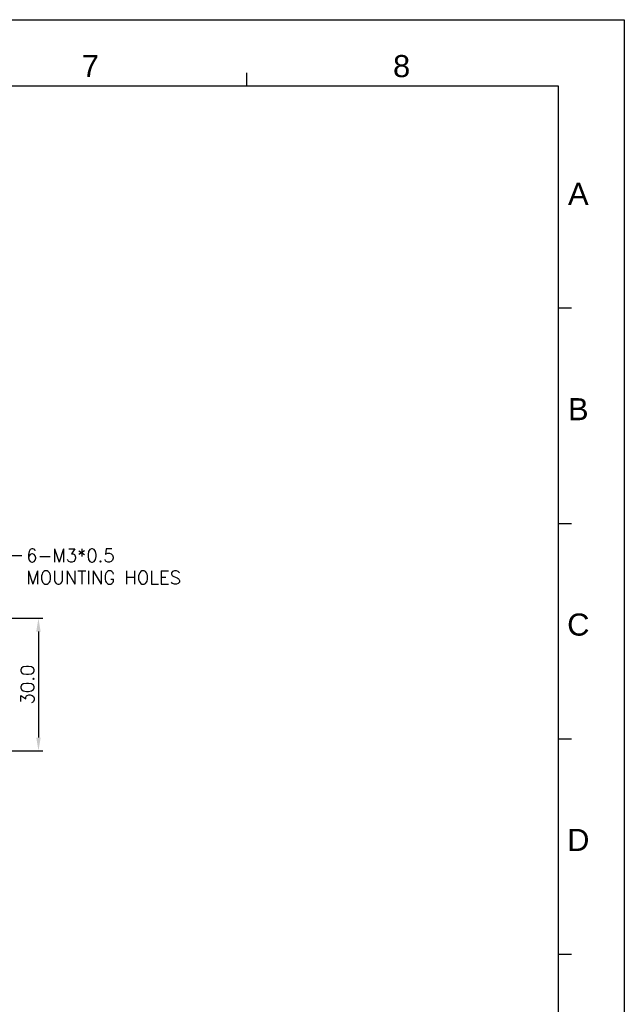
# Model space of a CAD drawing. Extents: x 210 to 804, y -840 to 420.
# Tile 50 of 50: x 667 to 804, y 197 to 420. Entities that reach past the tile are written whole.
import ezdxf
from ezdxf.enums import TextEntityAlignment as Align

# ---------------------------------------------------------------- set-up
doc = ezdxf.new("R2010")
doc.units = 0
doc.header["$LTSCALE"] = 0.5
doc.layers.get('0').update_dxf_attribs({"linetype": 'CONTINUOUS'})
doc.layers.get('Defpoints').update_dxf_attribs({"linetype": 'CONTINUOUS'})
doc.layers.add('DIM', color=7, linetype='CONTINUOUS')
doc.layers.add('PAPER', color=7, linetype='CONTINUOUS')
doc.styles.add('ARIAL', font='ARIAL.TTF')
doc.styles.add('SIMPLEX', font='SIMPLEX.shx')
doc.dimstyles.get("Standard").update_dxf_attribs({"dimtxt": 3, "dimasz": 3, "dimexe": 1.25, "dimexo": 1, "dimgap": 1, "dimtad": 1, "dimdec": 1, "dimzin": 0, "dimdsep": 46, "dimtxsty": 'STANDARD', "dimcen": 0.5, "dimclrd": 2, "dimclre": 2, "dimclrt": 2, "dimadec": 0, "dimazin": 0, "dimtfac": 1, "dimtdec": 1, "dimtmove": 0, "dimatfit": 3, "dimfxl": 1, "dimtolj": 1, "dimtzin": 0, "dimarcsym": 0})
doc.dimstyles.new('STANDARD$0', dxfattribs={"dimtxt": 3, "dimasz": 3, "dimexe": 1, "dimexo": 1, "dimgap": 1, "dimtad": 1, "dimdec": 1, "dimzin": 0, "dimdsep": 46, "dimtxsty": 'STANDARD', "dimcen": -0.5, "dimclrd": 2, "dimclre": 2, "dimclrt": 2, "dimadec": 1, "dimazin": 0, "dimtfac": 1, "dimtdec": 1, "dimtmove": 0, "dimatfit": 3, "dimfxl": 1, "dimtolj": 1, "dimtzin": 0, "dimarcsym": 0})

# ---------------------------------------------------------------- blocks, each defined once
blk = doc.blocks.new('A2')
at = {"layer": 'PAPER', "color": 4}
for p, q in [((210, 420), (804, 420)), ((804, 420), (804, 0))]:
    blk.add_line(p, q, dxfattribs=at)
at = {"layer": 'PAPER', "color": 2}
for p, q in [((718.5, 405), (718.5, 408)), ((789, 354.75), (792, 354.75)), ((789, 306), (792, 306)), ((789, 257.25), (792, 257.25)), ((789, 208.5), (792, 208.5))]:
    blk.add_line(p, q, dxfattribs=at)
at = {"layer": 'PAPER', "color": 3}
for p, q in [((225, 405), (789, 405)), ((789, 405), (789, 15))]:
    blk.add_line(p, q, dxfattribs=at)
at = {"style": 'ARIAL'}
for tag, height, p in [('TITLE', 4.5, (749.84, 40.88)), ('XXXXXXXXXX', 4, (749.84, 24.46))]:
    blk.add_attdef(tag, text='', height=height, dxfattribs=at).set_placement(p, align=Align.CENTER)
for tag, p, height in [('V', (625.66, 30.86), 2), ('00', (779.83, 20.28), 4), ('mm', (631.88, 16.46), 2.5), ('ADP-XX', (656.66, 16.15), 2.5), ('2_____2', (724.26, 16.66), 2.5), ("XX/XX'XX", (760.13, 16.14), 2.5), ('--', (612.88, 16.26), 2.5)]:
    blk.add_attdef(tag, p, '', height=height, dxfattribs=at)
at = {"layer": 'PAPER', "color": 1, "style": 'ARIAL'}
for s, p in [('7', (683.06, 409.5)), ('8', (753.56, 409.5)), ('A', (793.58, 380.59)), ('B', (793.58, 331.84)), ('C', (793.58, 283.09)), ('D', (793.58, 234.34))]:
    blk.add_text(s, height=5, dxfattribs=at).set_placement(p, align=Align.MIDDLE)
blk = doc.blocks.new('*D24')
at = {"layer": 'Defpoints', "color": 0}
for p in [(656.3, 284.51), (658.81, 254.51), (671.31, 254.51)]:
    blk.add_point(p, dxfattribs=at)
at = {"layer": 'DIM', "lineweight": -2}
for p, q in [((657.3, 284.51), (672.31, 284.51)), ((671.31, 281.51), (671.31, 257.51)), ((659.81, 254.51), (672.31, 254.51))]:
    blk.add_line(p, q, dxfattribs=at)
at = {"layer": 'DIM'}
for points in [[(670.81, 281.51), (671.81, 281.51), (671.31, 284.51)], [(670.81, 257.51), (671.81, 257.51), (671.31, 254.51)]]:
    blk.add_solid(points, dxfattribs=at)
at = {"layer": 'DIM', "insert": (668.81, 269.51), "char_height": 3, "attachment_point": 5, "rotation": 90, "style": 'SIMPLEX'}
blk.add_mtext('\\A1;30.0', dxfattribs=at)

msp = doc.modelspace()

# ---------------------------------------------------------------- block references
at = {"layer": 'DIM', "color": 7}
msp.add_blockref('A2', (0, 0), dxfattribs=at)

# ---------------------------------------------------------------- texts
at = {"layer": 'DIM', "color": 7, "insert": (668.53, 300.23), "char_height": 3, "attachment_point": 1, "style": 'SIMPLEX'}
msp.add_mtext('\\A1;6-M3*0.5 \\PMOUNTING HOLES', dxfattribs=at)

# ---------------------------------------------------------------- dimensions: what is measured, and where the dimension line sits
at = {"layer": 'DIM', "color": 7}
dim = msp.add_linear_dim(base=(671.31, 254.51), p1=(656.3, 284.51), p2=(658.81, 254.51), angle=90, dimstyle='STANDARD$0', override={"dimtxsty": 'SIMPLEX', "dimcen": -2, "dimclrd": 256, "dimclre": 256, "dimclrt": 256}, dxfattribs=at)
dim.commit()
dim.dimension.update_dxf_attribs({"geometry": '*D24', "text_midpoint": (671.31, 269.51), "dimtype": 160})

# ---------------------------------------------------------------- leaders
at = {"layer": 'DIM', "color": 7, "annotation_type": 0, "has_hookline": 1, "hookline_direction": 0, "text_width": 38.86}
msp.add_leader([(652.5, 276.42), (664.53, 298.73), (667.53, 298.73)], dimstyle='STANDARD', override={"dimgap": 1, "dimtad": 0, "dimtxsty": 'SIMPLEX', "dimcen": -2, "dimclrd": 256, "dimclre": 256, "dimclrt": 256}, dxfattribs=at)

doc.saveas('drawing.dxf')
